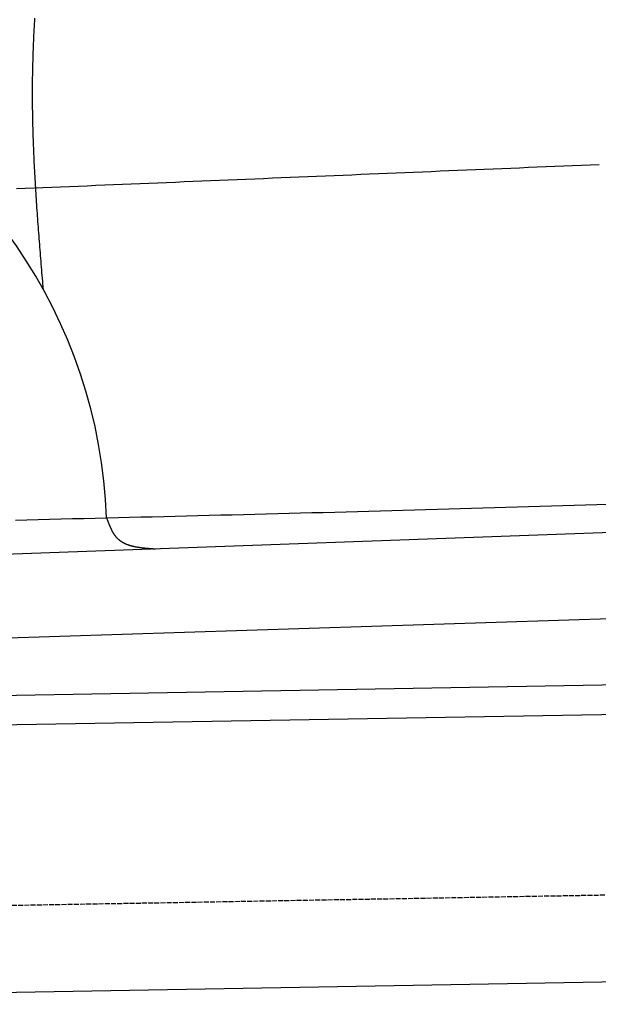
# Model space of a CAD drawing. Extents: x 1073 to 6773, y 5991 to 11616.
# Tile 7 of 58: x 2508 to 3092, y 7998 to 8993. Entities that reach past the tile are written whole.
import ezdxf

# ---------------------------------------------------------------- set-up
doc = ezdxf.new("R2010")
doc.units = 0
doc.linetypes.add('GEN3', pattern=[6.25, 5, -1.25])
doc.layers.get('0').update_dxf_attribs({"linetype": 'CONTINUOUS'})
doc.layers.add('3', color=6, linetype='GEN3')
doc.layers.add('CAR', color=10, linetype='CONTINUOUS')

msp = doc.modelspace()

# ---------------------------------------------------------------- linework, layer by layer
for p, q in [((1732.77, 8297.07), (4392.09, 8343.49)), ((4387.61, 8313.41), (1732.77, 8267.07)), ((4146.36, 8039.16), (1812.77, 7998.42))]:
    msp.add_line(p, q)
at = {"layer": '3'}
msp.add_line((1175.28, 8075.31), (6230.44, 8163.55), dxfattribs=at)
at = {"layer": 'CAR'}
for p, q in [((2491.67, 8452.8), (4401.42, 8522.43)), ((2446.42, 8366.98), (4409.48, 8429.37))]:
    msp.add_line(p, q, dxfattribs=at)
for points in [[(2531.79, 8720.19, 0), (2531.55, 8723.05, 0), (2531.31, 8725.9, 0), (2531.08, 8728.76, 0), (2530.84, 8731.61, 0), (2530.6, 8734.47, 0), (2530.37, 8737.32, 0), (2530.13, 8740.18, 0), (2529.9, 8743.03, 0), (2529.66, 8745.89, 0), (2529.43, 8748.74, 0), (2529.2, 8751.6, 0), (2528.97, 8754.45, 0), (2528.74, 8757.31, 0), (2528.51, 8760.16, 0), (2528.28, 8763.02, 0), (2528.06, 8765.87, 0), (2527.83, 8768.73, 0), (2527.61, 8771.58, 0), (2527.39, 8774.44, 0), (2527.17, 8777.29, 0), (2526.96, 8780.15, 0), (2526.74, 8783, 0), (2526.53, 8785.86, 0), (2526.32, 8788.71, 0), (2526.11, 8791.56, 0), (2525.91, 8794.42, 0), (2525.7, 8797.27, 0), (2525.5, 8800.13, 0), (2525.31, 8802.98, 0), (2525.11, 8805.84, 0), (2524.92, 8808.69, 0), (2524.73, 8811.55, 0), (2524.55, 8814.4, 0), (2524.37, 8817.25, 0), (2524.19, 8820.11, 0), (2524.01, 8822.96, 0), (2523.84, 8825.82, 0), (2523.67, 8828.67, 0), (2523.51, 8831.53, 0), (2523.35, 8834.38, 0), (2523.19, 8837.23, 0), (2523.04, 8840.09, 0), (2522.89, 8842.94, 0), (2522.75, 8845.8, 0), (2522.61, 8848.65, 0), (2522.47, 8851.5, 0), (2522.34, 8854.36, 0), (2522.22, 8857.21, 0), (2522.1, 8860.06, 0), (2521.98, 8862.92, 0), (2521.87, 8865.77, 0), (2521.76, 8868.62, 0), (2521.66, 8871.48, 0), (2521.56, 8874.33, 0), (2521.47, 8877.18, 0), (2521.39, 8880.04, 0), (2521.31, 8882.89, 0), (2521.23, 8885.74, 0), (2521.17, 8888.6, 0), (2521.1, 8891.45, 0), (2521.05, 8894.3, 0), (2521, 8897.15, 0), (2520.95, 8900.01, 0), (2520.91, 8902.86, 0), (2520.88, 8905.71, 0), (2520.86, 8908.56, 0), (2520.84, 8911.42, 0), (2520.82, 8914.27, 0), (2520.82, 8917.12, 0), (2520.82, 8919.97, 0), (2520.83, 8922.82, 0), (2520.84, 8925.68, 0), (2520.86, 8928.53, 0), (2520.89, 8931.38, 0), (2520.93, 8934.23, 0), (2520.97, 8937.08, 0), (2521.02, 8939.93, 0), (2521.08, 8942.79, 0), (2521.14, 8945.64, 0), (2521.21, 8948.49, 0), (2521.29, 8951.34, 0), (2521.37, 8954.19, 0), (2521.46, 8957.04, 0), (2521.55, 8959.89, 0), (2521.65, 8962.74, 0), (2521.76, 8965.59, 0), (2521.87, 8968.44, 0), (2521.99, 8971.29, 0), (2522.11, 8974.14, 0), (2522.24, 8976.99, 0), (2522.38, 8979.84, 0), (2522.52, 8982.7, 0), (2522.67, 8985.55, 0), (2522.82, 8988.4, 0), (2522.98, 8991.25, 0), (2523.14, 8994.1, 0)], [(3092.84, 8846.2, 0), (3083.93, 8845.83, 0), (3075.01, 8845.46, 0), (3066.1, 8845.09, 0), (3057.19, 8844.72, 0), (3048.28, 8844.34, 0), (3039.36, 8843.97, 0), (3030.45, 8843.6, 0), (3021.54, 8843.23, 0), (3012.63, 8842.86, 0), (3003.71, 8842.49, 0), (2994.8, 8842.12, 0), (2985.89, 8841.75, 0), (2976.98, 8841.38, 0), (2968.06, 8841.01, 0), (2959.15, 8840.64, 0), (2950.24, 8840.26, 0), (2941.32, 8839.89, 0), (2932.41, 8839.52, 0), (2923.5, 8839.15, 0), (2914.59, 8838.78, 0), (2905.67, 8838.41, 0), (2896.76, 8838.04, 0), (2887.85, 8837.67, 0), (2878.94, 8837.3, 0), (2870.02, 8836.93, 0), (2861.11, 8836.56, 0), (2852.2, 8836.18, 0), (2843.29, 8835.81, 0), (2834.37, 8835.44, 0), (2825.46, 8835.07, 0), (2816.55, 8834.7, 0), (2807.63, 8834.33, 0), (2798.72, 8833.96, 0), (2789.81, 8833.59, 0), (2780.9, 8833.22, 0), (2771.98, 8832.85, 0), (2763.07, 8832.48, 0), (2754.16, 8832.11, 0), (2745.25, 8831.73, 0), (2736.33, 8831.36, 0), (2727.42, 8830.99, 0), (2718.51, 8830.62, 0), (2709.59, 8830.25, 0), (2700.68, 8829.88, 0), (2691.77, 8829.51, 0), (2682.86, 8829.14, 0), (2673.94, 8828.77, 0), (2665.03, 8828.4, 0), (2656.12, 8828.03, 0), (2647.21, 8827.65, 0), (2638.29, 8827.28, 0), (2629.38, 8826.91, 0), (2620.47, 8826.54, 0), (2611.56, 8826.17, 0), (2602.64, 8825.8, 0), (2593.73, 8825.43, 0), (2584.82, 8825.06, 0), (2575.9, 8824.69, 0), (2566.99, 8824.32, 0), (2558.08, 8823.95, 0), (2549.17, 8823.57, 0), (2540.25, 8823.2, 0), (2531.34, 8822.83, 0), (2522.43, 8822.46, 0), (2513.52, 8822.09, 0), (2504.6, 8821.72, 0)], [(2503.56, 8487.44, 0), (2515.07, 8487.72, 0), (2526.59, 8488, 0), (2538.11, 8488.28, 0), (2549.62, 8488.55, 0), (2561.14, 8488.83, 0), (2572.65, 8489.11, 0), (2584.17, 8489.39, 0), (2595.68, 8489.67, 0), (2607.2, 8489.96, 0), (2618.71, 8490.24, 0), (2630.23, 8490.52, 0), (2641.74, 8490.8, 0), (2653.26, 8491.09, 0), (2664.77, 8491.37, 0), (2676.29, 8491.66, 0), (2687.8, 8491.95, 0), (2699.32, 8492.24, 0), (2710.83, 8492.53, 0), (2722.34, 8492.82, 0), (2733.86, 8493.11, 0), (2745.37, 8493.4, 0), (2756.89, 8493.7, 0), (2768.4, 8493.99, 0), (2779.92, 8494.29, 0), (2791.43, 8494.59, 0), (2802.95, 8494.89, 0), (2814.46, 8495.19, 0), (2825.97, 8495.5, 0), (2837.49, 8495.8, 0), (2849, 8496.11, 0), (2860.52, 8496.42, 0), (2872.03, 8496.73, 0), (2883.54, 8497.05, 0), (2895.06, 8497.36, 0), (2906.57, 8497.68, 0), (2918.08, 8498, 0), (2929.6, 8498.32, 0), (2941.11, 8498.65, 0), (2952.62, 8498.97, 0), (2964.14, 8499.3, 0), (2975.65, 8499.64, 0), (2987.16, 8499.97, 0), (2998.68, 8500.31, 0), (3010.19, 8500.65, 0), (3021.7, 8500.99, 0), (3033.22, 8501.33, 0), (3044.73, 8501.68, 0), (3056.24, 8502.03, 0), (3067.75, 8502.38, 0), (3079.26, 8502.74, 0), (3090.78, 8503.1, 0), (3102.29, 8503.46, 0)], [(2595.55, 8489.67, 0), (2595.7, 8489.27, 0), (2595.85, 8488.87, 0), (2596, 8488.48, 0), (2596.15, 8488.08, 0), (2596.29, 8487.68, 0), (2596.44, 8487.28, 0), (2596.59, 8486.89, 0), (2596.74, 8486.49, 0), (2596.89, 8486.09, 0), (2597.04, 8485.7, 0), (2597.19, 8485.3, 0), (2597.34, 8484.91, 0), (2597.5, 8484.52, 0), (2597.65, 8484.13, 0), (2597.8, 8483.74, 0), (2597.96, 8483.35, 0), (2598.12, 8482.96, 0), (2598.27, 8482.57, 0), (2598.43, 8482.19, 0), (2598.59, 8481.81, 0), (2598.75, 8481.42, 0), (2598.92, 8481.04, 0), (2599.08, 8480.67, 0), (2599.25, 8480.29, 0), (2599.41, 8479.92, 0), (2599.58, 8479.54, 0), (2599.75, 8479.17, 0), (2599.92, 8478.8, 0), (2600.1, 8478.44, 0), (2600.27, 8478.08, 0), (2600.45, 8477.71, 0), (2600.63, 8477.36, 0), (2600.81, 8477, 0), (2601, 8476.65, 0), (2601.19, 8476.3, 0), (2601.37, 8475.95, 0), (2601.57, 8475.6, 0), (2601.76, 8475.26, 0), (2601.96, 8474.92, 0), (2602.15, 8474.59, 0), (2602.35, 8474.25, 0), (2602.56, 8473.92, 0), (2602.77, 8473.6, 0), (2602.97, 8473.28, 0), (2603.19, 8472.96, 0), (2603.4, 8472.64, 0), (2603.62, 8472.33, 0), (2603.84, 8472.02, 0), (2604.07, 8471.72, 0), (2604.29, 8471.42, 0), (2604.53, 8471.12, 0), (2604.76, 8470.83, 0), (2605, 8470.54, 0), (2605.24, 8470.26, 0), (2605.48, 8469.98, 0), (2605.73, 8469.71, 0), (2605.98, 8469.44, 0), (2606.24, 8469.17, 0), (2606.5, 8468.91, 0), (2606.76, 8468.65, 0), (2607.03, 8468.4, 0), (2607.3, 8468.15, 0), (2607.57, 8467.91, 0), (2607.85, 8467.67, 0), (2608.13, 8467.44, 0), (2608.42, 8467.21, 0), (2608.71, 8466.98, 0), (2609, 8466.76, 0), (2609.29, 8466.54, 0), (2609.59, 8466.33, 0), (2609.89, 8466.12, 0), (2610.2, 8465.92, 0), (2610.51, 8465.72, 0), (2610.82, 8465.52, 0), (2611.13, 8465.33, 0), (2611.45, 8465.14, 0), (2611.77, 8464.95, 0), (2612.1, 8464.77, 0), (2612.42, 8464.59, 0), (2612.75, 8464.42, 0), (2613.09, 8464.25, 0), (2613.42, 8464.08, 0), (2613.76, 8463.92, 0), (2614.1, 8463.76, 0), (2614.45, 8463.6, 0), (2614.79, 8463.45, 0), (2615.14, 8463.3, 0), (2615.49, 8463.15, 0), (2615.85, 8463.01, 0), (2616.21, 8462.87, 0), (2616.57, 8462.73, 0), (2616.93, 8462.6, 0), (2617.3, 8462.46, 0), (2617.66, 8462.34, 0), (2618.03, 8462.21, 0), (2618.41, 8462.09, 0), (2618.78, 8461.97, 0), (2619.16, 8461.85, 0), (2619.54, 8461.74, 0), (2619.92, 8461.63, 0), (2620.3, 8461.52, 0), (2620.69, 8461.42, 0), (2621.08, 8461.32, 0), (2621.47, 8461.21, 0), (2621.86, 8461.12, 0), (2622.26, 8461.02, 0), (2622.65, 8460.93, 0), (2623.05, 8460.84, 0), (2623.45, 8460.75, 0), (2623.85, 8460.67, 0), (2624.26, 8460.58, 0), (2624.66, 8460.5, 0), (2625.07, 8460.42, 0), (2625.48, 8460.35, 0), (2625.89, 8460.27, 0), (2626.3, 8460.2, 0), (2626.72, 8460.13, 0), (2627.13, 8460.06, 0), (2627.55, 8459.99, 0), (2627.97, 8459.93, 0), (2628.39, 8459.86, 0), (2628.81, 8459.8, 0), (2629.23, 8459.74, 0), (2629.66, 8459.68, 0), (2630.08, 8459.63, 0), (2630.51, 8459.57, 0), (2630.94, 8459.52, 0), (2631.37, 8459.46, 0), (2631.8, 8459.41, 0), (2632.23, 8459.36, 0), (2632.66, 8459.32, 0), (2633.09, 8459.27, 0), (2633.53, 8459.22, 0), (2633.96, 8459.18, 0), (2634.4, 8459.14, 0), (2634.84, 8459.09, 0), (2635.28, 8459.05, 0), (2635.72, 8459.01, 0), (2636.16, 8458.97, 0), (2636.6, 8458.94, 0), (2637.04, 8458.9, 0), (2637.48, 8458.86, 0), (2637.92, 8458.83, 0), (2638.37, 8458.79, 0), (2638.81, 8458.76, 0), (2639.25, 8458.72, 0), (2639.7, 8458.69, 0), (2640.14, 8458.66, 0), (2640.59, 8458.63, 0), (2641.04, 8458.59, 0), (2641.48, 8458.56, 0), (2641.93, 8458.53, 0), (2642.38, 8458.5, 0), (2642.82, 8458.47, 0), (2643.27, 8458.44, 0), (2643.72, 8458.41, 0), (2644.17, 8458.38, 0), (2644.61, 8458.35, 0), (2645.06, 8458.32, 0)]]:
    msp.add_polyline3d(points, dxfattribs=at)
msp.add_arc((2081.1, 8471.44), 514.77, 2.02938, 132.58345, dxfattribs=at)

doc.saveas('drawing.dxf')
